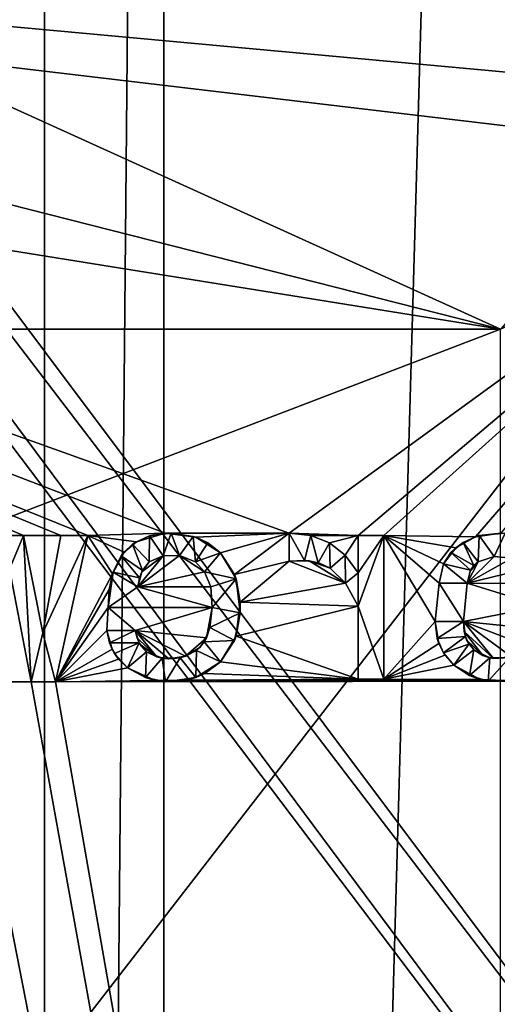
# Model space of a CAD drawing. Extents: x -3 to 104, y -79 to 161.
# Tile 157 of 203: x 61.56 to 66.36, y 80.54 to 90.42. Entities that reach past the tile are written whole.
import ezdxf

# ---------------------------------------------------------------- set-up
doc = ezdxf.new("R2010")
doc.units = 0
doc.header["$MEASUREMENT"] = 0

msp = doc.modelspace()

# ---------------------------------------------------------------- linework, layer by layer
for points in [[(61.810001, 130, -10.3), (58.099998, 0, -10.3), (58.099998, 130, -10.3)], [(61.810001, 0, -10.3), (58.099998, 0, -10.3), (61.810001, 130, -10.3)], [(61.810001, 0, -71.599998), (61.810001, 130, -71.599998), (63.009998, 130, -71.599998)], [(63.009998, 0, -71.599998), (61.810001, 0, -71.599998), (63.009998, 130, -71.599998)], [(61.810001, 130, -71.599998), (61.810001, 0, -10.3), (61.810001, 130, -10.3)], [(61.810001, 0, -71.599998), (61.810001, 0, -10.3), (61.810001, 130, -71.599998)], [(66.720001, 130, -10.3), (63.009998, 0, -10.3), (63.009998, 130, -10.3)], [(66.720001, 0, -10.3), (63.009998, 0, -10.3), (66.720001, 130, -10.3)], [(63.009998, 130, -10.3), (63.009998, 0, -71.599998), (63.009998, 130, -71.599998)], [(63.009998, 0, -10.3), (63.009998, 0, -71.599998), (63.009998, 130, -10.3)], [(80.207298, 83.608299, 18.9), (98.300003, 129.649994, 18.9), (40.9254, 118.957001, 18.9)], [(98.300003, 129.649994, 17.299999), (74.475899, 72.517403, 17.299999), (60.471001, 126.727997, 17.299999)], [(60.471001, 126.727997, 17.299999), (74.475899, 72.517403, 17.299999), (73.696999, 72.517403, 17.299999)], [(60.471001, 126.727997, 17.299999), (73.696999, 72.517403, 17.299999), (72.9953, 72.179497, 17.299999)], [(60.471001, 19.228001, 17.299999), (60.471001, 126.727997, 17.299999), (72.336403, 70.811302, 17.299999)], [(72.336403, 70.811302, 17.299999), (60.471001, 126.727997, 17.299999), (72.509804, 71.570602, 17.299999)], [(72.509804, 71.570602, 17.299999), (60.471001, 126.727997, 17.299999), (72.9953, 72.179497, 17.299999)], [(39.528702, 112.523003), (39.528702, 23.4326), (96.9217, 124.593002)], [(39.528702, 23.4326), (96.9217, 5.4074), (96.9217, 124.593002)], [(5.1713, 6.7213, -72.699997), (95.428703, 123.278999, -72.699997), (5.1713, 123.278999, -72.699997)], [(5.1713, 6.7213, -72.699997), (95.428703, 6.7213, -72.699997), (95.428703, 123.278999, -72.699997)], [(40.428501, 117.757004, 18.9), (80.207298, 83.608299, 18.9), (40.9254, 118.957001, 18.9)], [(39.471001, 116.879997, 18.9), (80.207298, 83.608299, 18.9), (40.428501, 117.757004, 18.9)], [(72.9953, 72.179497, 18.9), (39.471001, 116.879997, 18.9), (38.997101, 116.658997, 18.9)], [(72.9953, 72.179497, 18.9), (80.207298, 83.608299, 18.9), (39.471001, 116.879997, 18.9)], [(72.509804, 71.570602, 18.9), (38.997101, 116.658997, 18.9), (38.492001, 116.524002, 18.9)], [(72.9953, 72.179497, 18.9), (38.997101, 116.658997, 18.9), (72.509804, 71.570602, 18.9)], [(72.509804, 71.570602, 18.9), (38.492001, 116.524002, 18.9), (10.3364, 88.811302, 18.9)], [(39.5867, 94.119301, 66.387604), (72.384598, 94.148697, 65.877502), (66.386398, 87.311302, 66.932404)], [(66.386398, 87.311302, 66.932404), (29.7887, 87.311302, 67.232697), (39.5867, 94.119301, 66.387604)], [(4.5864, 92.311302, 55.700001), (29.7864, 87.311302, 55.700001), (77.586403, 92.311302, 55.700001)], [(9.6776, 90.179497, 54.099998), (8.9759, 90.517403, 54.099998), (77.586403, 92.311302, 54.099998)], [(77.586403, 92.311302, 54.099998), (10.1631, 89.570602, 54.099998), (9.6776, 90.179497, 54.099998)], [(77.586403, 92.311302, 54.099998), (10.3364, 88.811302, 54.099998), (10.1631, 89.570602, 54.099998)], [(72.509804, 71.570602, 54.099998), (10.3364, 88.811302, 54.099998), (77.586403, 92.311302, 54.099998)], [(29.7864, 87.311302, 55.700001), (66.386398, 87.311302, 55.700001), (77.586403, 92.311302, 55.700001)], [(46.114799, 91.762497, -74.699997), (69.485199, 91.762497, -74.699997), (69.538597, 89.607399, -74.699997)], [(46.114799, 91.762497, -74.699997), (69.538597, 89.607399, -74.699997), (69.400002, 89, -74.699997)], [(46.114799, 91.762497, -74.699997), (69.400002, 89, -74.699997), (64.264999, 85.266502, -74.699997)], [(46.114799, 91.762497, -74.699997), (64.264999, 85.266502, -74.699997), (63.0215, 85.2649, -74.699997)], [(46.114799, 91.762497, -74.699997), (63.0215, 85.2649, -74.699997), (62.244202, 85.241096, -74.699997)], [(46.114799, 91.762497, -74.699997), (62.244202, 85.241096, -74.699997), (61.9739, 85.241096, -74.699997)], [(46.114799, 91.762497, -74.699997), (61.9739, 85.241096, -74.699997), (61.600498, 85.241096, -74.699997)], [(46.114799, 91.762497, -74.699997), (61.600498, 85.241096, -74.699997), (61.3176, 85.241096, -74.699997)], [(29.7882, 87.311302, 68.894302), (66.386398, 87.311302, 68.594398), (39.354698, 91.653801, 68.389999)], [(39.354698, 91.653801, 68.389999), (66.386398, 87.311302, 68.594398), (56.8232, 91.6539, 68.246696)], [(56.8232, 91.6539, 68.246696), (66.386398, 87.311302, 68.594398), (74.287201, 91.653999, 67.8256)], [(64.959999, 85.241096, -74.699997), (64.264999, 85.266502, -74.699997), (69.400002, 89, -74.699997)], [(65.216904, 85.241096, -74.699997), (64.959999, 85.241096, -74.699997), (69.400002, 89, -74.699997)], [(66.135498, 85.230103, -74.699997), (65.216904, 85.241096, -74.699997), (69.400002, 89, -74.699997)], [(66.389397, 85.266403, -74.699997), (66.135498, 85.230103, -74.699997), (69.400002, 89, -74.699997)], [(10.1631, 88.052002, 18.9), (72.509804, 71.570602, 18.9), (10.3364, 88.811302, 18.9)], [(72.509804, 71.570602, 54.099998), (10.1631, 88.052002, 54.099998), (10.3364, 88.811302, 54.099998)], [(9.6776, 87.4431, 18.9), (72.336403, 70.811302, 18.9), (10.1631, 88.052002, 18.9)], [(72.336403, 70.811302, 54.099998), (9.6776, 87.4431, 54.099998), (10.1631, 88.052002, 54.099998)], [(72.336403, 70.811302, 18.9), (72.509804, 71.570602, 18.9), (10.1631, 88.052002, 18.9)], [(72.336403, 70.811302, 54.099998), (10.1631, 88.052002, 54.099998), (72.509804, 71.570602, 54.099998)], [(37.971001, 29.478001, 18.9), (72.336403, 70.811302, 18.9), (9.6776, 87.4431, 18.9)], [(72.509804, 70.052002, 54.099998), (9.6776, 87.4431, 54.099998), (72.336403, 70.811302, 54.099998)], [(72.509804, 70.052002, 54.099998), (9.6776, 22.179501, 54.099998), (9.6776, 87.4431, 54.099998)], [(29.7864, 87.311302, 55.700001), (29.7864, 87.311302, 62.700001), (66.386398, 87.311302, 55.700001)], [(66.386398, 87.311302, 55.700001), (29.7864, 87.311302, 62.700001), (66.386398, 87.311302, 62.700001)], [(29.7864, 73.311302, 62.700001), (66.386398, 87.311302, 62.700001), (29.7864, 87.311302, 62.700001)], [(29.7864, 73.311302, 62.700001), (66.386398, 73.311302, 62.700001), (66.386398, 87.311302, 62.700001)], [(29.7882, 87.311302, 68.894302), (29.7887, 87.311302, 67.232697), (66.386398, 87.311302, 68.594398)], [(66.386398, 87.311302, 68.594398), (29.7887, 87.311302, 67.232697), (66.386398, 87.311302, 66.932404)], [(61.3176, 85.241096, -74.699997), (61.600498, 85.241096, -74.699997), (61.3176, 85.241096, -74.5)], [(61.600498, 85.241096, -74.699997), (61.600498, 85.241096, -74.5), (61.3176, 85.241096, -74.5)], [(61.3176, 85.241096, -74.5), (61.600498, 85.241096, -74.5), (61.458801, 84.903503, -74.5)], [(61.6777, 83.774101, -74.5), (61.458801, 84.903503, -74.5), (61.600498, 85.241096, -74.5)], [(61.7939, 84.266098, -74.699997), (61.600498, 85.241096, -74.699997), (61.9739, 85.241096, -74.699997)], [(61.7939, 84.266098, -74.699997), (61.600498, 85.241096, -74.5), (61.600498, 85.241096, -74.699997)], [(61.7939, 84.266098, -74.5), (61.600498, 85.241096, -74.5), (61.7939, 84.266098, -74.699997)], [(61.6777, 83.774101, -74.5), (61.600498, 85.241096, -74.5), (61.7939, 84.266098, -74.5)], [(61.9739, 85.241096, -74.5), (61.7939, 84.266098, -74.699997), (61.9739, 85.241096, -74.699997)], [(61.9739, 85.241096, -74.5), (61.7939, 84.266098, -74.5), (61.7939, 84.266098, -74.699997)], [(61.9739, 85.241096, -74.5), (62.244202, 85.241096, -74.5), (61.7939, 84.266098, -74.5)], [(61.7939, 84.266098, -74.5), (62.244202, 85.241096, -74.5), (61.9221, 83.774101, -74.5)], [(61.9221, 83.774101, -74.699997), (62.244202, 85.241096, -74.699997), (62.493099, 84.856201, -74.699997)], [(61.9221, 83.774101, -74.5), (62.244202, 85.241096, -74.699997), (61.9221, 83.774101, -74.699997)], [(61.9221, 83.774101, -74.5), (62.244202, 85.241096, -74.5), (62.244202, 85.241096, -74.699997)], [(61.9739, 85.241096, -74.699997), (62.244202, 85.241096, -74.699997), (61.9739, 85.241096, -74.5)], [(62.244202, 85.241096, -74.699997), (62.244202, 85.241096, -74.5), (61.9739, 85.241096, -74.5)], [(62.732601, 85.180298, -74.699997), (62.244202, 85.241096, -74.699997), (63.0215, 85.2649, -74.699997)], [(62.609001, 85.076401, -74.699997), (62.244202, 85.241096, -74.699997), (62.732601, 85.180298, -74.699997)], [(62.609001, 85.076401, -74.699997), (62.493099, 84.856201, -74.699997), (62.244202, 85.241096, -74.699997)], [(62.732601, 85.180298, -74.699997), (63.0215, 85.2649, -74.699997), (62.863602, 85.237396, -74.5)], [(62.863602, 85.237396, -74.5), (63.0215, 85.2649, -74.699997), (63.081501, 85.266403, -74.5)], [(62.863602, 85.237396, -74.5), (63.081501, 85.266403, -74.5), (63.0005, 85.039299, -74.5)], [(63.0005, 85.039299, -74.5), (63.081501, 85.266403, -74.5), (63.165901, 85.041199, -74.5)], [(63.328602, 85.224297, -74.699997), (63.0215, 85.2649, -74.699997), (64.264999, 85.266502, -74.699997)], [(63.0215, 85.2649, -74.699997), (63.328602, 85.224297, -74.699997), (63.081501, 85.266403, -74.5)], [(63.081501, 85.266403, -74.5), (63.328602, 85.224297, -74.699997), (63.301498, 85.233101, -74.5)], [(63.081501, 85.266403, -74.5), (63.301498, 85.233101, -74.5), (63.165901, 85.041199, -74.5)], [(63.576099, 85.067398, -74.699997), (63.328602, 85.224297, -74.699997), (64.264999, 85.266502, -74.699997)], [(64.264999, 85.266502, -74.699997), (63.7174, 84.852699, -74.699997), (63.576099, 85.067398, -74.699997)], [(64.264999, 84.983498, -74.699997), (63.7174, 84.852699, -74.699997), (64.264999, 85.266502, -74.699997)], [(64.482399, 85.242401, -74.699997), (64.264999, 85.266502, -74.699997), (64.959999, 85.241096, -74.699997)], [(64.264999, 85.266502, -74.699997), (64.264999, 85.266502, -74.5), (64.264999, 84.983498, -74.699997)], [(64.264999, 84.983498, -74.699997), (64.264999, 85.266502, -74.5), (64.264999, 84.983498, -74.5)], [(64.264999, 85.266502, -74.699997), (64.482399, 85.242401, -74.5), (64.264999, 85.266502, -74.5)], [(64.264999, 85.266502, -74.699997), (64.482399, 85.242401, -74.699997), (64.482399, 85.242401, -74.5)], [(64.264999, 85.266502, -74.5), (64.419403, 84.992996, -74.5), (64.264999, 84.983498, -74.5)], [(64.264999, 85.266502, -74.5), (64.482399, 85.242401, -74.5), (64.419403, 84.992996, -74.5)], [(64.482399, 85.242401, -74.5), (64.556602, 84.969498, -74.5), (64.419403, 84.992996, -74.5)], [(64.670403, 85.169899, -74.699997), (64.482399, 85.242401, -74.699997), (64.959999, 85.241096, -74.699997)], [(64.482399, 85.242401, -74.699997), (64.670403, 85.169899, -74.5), (64.482399, 85.242401, -74.5)], [(64.482399, 85.242401, -74.699997), (64.670403, 85.169899, -74.699997), (64.670403, 85.169899, -74.5)], [(64.482399, 85.242401, -74.5), (64.670403, 85.169899, -74.5), (64.556602, 84.969498, -74.5)], [(64.829697, 85.046402, -74.699997), (64.670403, 85.169899, -74.699997), (64.959999, 85.241096, -74.699997)], [(64.959999, 85.241096, -74.699997), (64.959999, 84.867699, -74.699997), (64.829697, 85.046402, -74.699997)], [(65.216904, 85.241096, -74.699997), (65.216904, 85.241096, -74.5), (64.959999, 85.241096, -74.699997)], [(64.959999, 85.241096, -74.699997), (65.216904, 85.241096, -74.5), (64.959999, 85.241096, -74.5)], [(64.959999, 85.241096, -74.699997), (64.959999, 85.241096, -74.5), (64.959999, 84.867699, -74.699997)], [(64.959999, 84.867699, -74.699997), (64.959999, 85.241096, -74.5), (64.959999, 84.867699, -74.5)], [(65.216904, 85.241096, -74.5), (65.216904, 83.800003, -74.5), (64.959999, 84.533501, -74.5)], [(65.216904, 85.241096, -74.5), (64.959999, 84.533501, -74.5), (64.959999, 84.867699, -74.5)], [(64.959999, 85.241096, -74.5), (65.216904, 85.241096, -74.5), (64.959999, 84.867699, -74.5)], [(65.939003, 85.119698, -74.699997), (65.216904, 85.241096, -74.699997), (66.135498, 85.230103, -74.699997)], [(65.8144, 84.959198, -74.699997), (65.216904, 85.241096, -74.699997), (65.939003, 85.119698, -74.699997)], [(65.770699, 84.765198, -74.699997), (65.216904, 85.241096, -74.699997), (65.8144, 84.959198, -74.699997)], [(65.216904, 83.800003, -74.699997), (65.216904, 85.241096, -74.699997), (65.732101, 84.379097, -74.699997)], [(65.732101, 84.379097, -74.699997), (65.216904, 85.241096, -74.699997), (65.770699, 84.765198, -74.699997)], [(65.216904, 85.241096, -74.5), (65.216904, 85.241096, -74.699997), (65.216904, 83.800003, -74.5)], [(65.216904, 83.800003, -74.5), (65.216904, 85.241096, -74.699997), (65.216904, 83.800003, -74.699997)], [(66.0121, 85.172897, -74.5), (66.135498, 85.230103, -74.699997), (66.174103, 85.2416, -74.5)], [(66.0121, 85.172897, -74.5), (66.174103, 85.2416, -74.5), (66.163399, 84.976898, -74.5)], [(66.135498, 85.230103, -74.699997), (66.389397, 85.266403, -74.699997), (66.174103, 85.2416, -74.5)], [(66.163399, 84.976898, -74.5), (66.174103, 85.2416, -74.5), (66.324402, 85.031799, -74.5)], [(66.174103, 85.2416, -74.5), (66.389397, 85.266403, -74.699997), (66.433601, 85.264503, -74.5)], [(66.174103, 85.2416, -74.5), (66.433601, 85.264503, -74.5), (66.324402, 85.031799, -74.5)], [(66.324402, 85.031799, -74.5), (66.433601, 85.264503, -74.5), (66.502602, 85.015099, -74.5)], [(62.578899, 85.037598, -74.5), (62.609001, 85.076401, -74.699997), (62.693298, 85.154297, -74.5)], [(62.578899, 85.037598, -74.5), (62.693298, 85.154297, -74.5), (62.7948, 84.8927, -74.5)], [(62.609001, 85.076401, -74.699997), (62.732601, 85.180298, -74.699997), (62.693298, 85.154297, -74.5)], [(62.693298, 85.154297, -74.5), (62.732601, 85.180298, -74.699997), (62.863602, 85.237396, -74.5)], [(62.693298, 85.154297, -74.5), (62.863602, 85.237396, -74.5), (62.8619, 84.976898, -74.5)], [(62.7948, 84.8927, -74.5), (62.693298, 85.154297, -74.5), (62.8619, 84.976898, -74.5)], [(62.8619, 84.976898, -74.5), (62.863602, 85.237396, -74.5), (63.0005, 85.039299, -74.5)], [(63.165901, 85.041199, -74.5), (63.301498, 85.233101, -74.5), (63.325199, 84.976898, -74.5)], [(63.301498, 85.233101, -74.5), (63.328602, 85.224297, -74.699997), (63.4496, 85.167503, -74.5)], [(63.301498, 85.233101, -74.5), (63.4496, 85.167503, -74.5), (63.325199, 84.976898, -74.5)], [(63.4496, 85.167503, -74.5), (63.576099, 85.067398, -74.5), (63.325199, 84.976898, -74.5)], [(63.328602, 85.224297, -74.699997), (63.576099, 85.067398, -74.699997), (63.4496, 85.167503, -74.5)], [(63.4496, 85.167503, -74.5), (63.576099, 85.067398, -74.699997), (63.576099, 85.067398, -74.5)], [(64.670403, 85.169899, -74.5), (64.676399, 84.913002, -74.5), (64.556602, 84.969498, -74.5)], [(64.670403, 85.169899, -74.699997), (64.829697, 85.046402, -74.5), (64.670403, 85.169899, -74.5)], [(64.670403, 85.169899, -74.699997), (64.829697, 85.046402, -74.699997), (64.829697, 85.046402, -74.5)], [(64.670403, 85.169899, -74.5), (64.829697, 85.046402, -74.5), (64.676399, 84.913002, -74.5)], [(65.888802, 85.070396, -74.5), (65.939003, 85.119698, -74.699997), (66.0121, 85.172897, -74.5)], [(65.888802, 85.070396, -74.5), (66.0121, 85.172897, -74.5), (66.1203, 84.942001, -74.5)], [(65.939003, 85.119698, -74.699997), (66.135498, 85.230103, -74.699997), (66.0121, 85.172897, -74.5)], [(66.1203, 84.942001, -74.5), (66.0121, 85.172897, -74.5), (66.163399, 84.976898, -74.5)], [(62.493099, 84.856201, -74.699997), (62.609001, 85.076401, -74.699997), (62.578899, 85.037598, -74.5)], [(63.325199, 84.976898, -74.5), (63.576099, 85.067398, -74.5), (63.415298, 84.879097, -74.5)], [(63.415298, 84.879097, -74.5), (63.576099, 85.067398, -74.5), (63.733398, 84.808098, -74.5)], [(63.576099, 85.067398, -74.699997), (63.7174, 84.852699, -74.699997), (63.576099, 85.067398, -74.5)], [(63.576099, 85.067398, -74.5), (63.7174, 84.852699, -74.699997), (63.733398, 84.808098, -74.5)], [(64.676399, 84.913002, -74.5), (64.829697, 85.046402, -74.5), (64.8311, 84.763298, -74.5)], [(64.829697, 85.046402, -74.699997), (64.959999, 84.867699, -74.5), (64.829697, 85.046402, -74.5)], [(64.829697, 85.046402, -74.699997), (64.959999, 84.867699, -74.699997), (64.959999, 84.867699, -74.5)], [(64.829697, 85.046402, -74.5), (64.959999, 84.867699, -74.5), (64.8311, 84.763298, -74.5)], [(65.8144, 84.959198, -74.699997), (65.939003, 85.119698, -74.699997), (65.888802, 85.070396, -74.5)], [(65.8144, 84.959198, -74.5), (65.8144, 84.959198, -74.699997), (65.888802, 85.070396, -74.5)], [(65.888802, 85.070396, -74.5), (66.0877, 84.894997, -74.5), (65.8144, 84.959198, -74.5)], [(65.888802, 85.070396, -74.5), (66.1203, 84.942001, -74.5), (66.0877, 84.894997, -74.5)], [(62.4991, 84.875198, -74.5), (62.493099, 84.856201, -74.699997), (62.578899, 85.037598, -74.5)], [(62.4991, 84.875198, -74.5), (62.578899, 85.037598, -74.5), (62.765499, 84.8181, -74.5)], [(62.578899, 85.037598, -74.5), (62.7948, 84.8927, -74.5), (62.765499, 84.8181, -74.5)], [(63.165901, 85.041199, -74.699997), (62.746101, 84.726601, -74.699997), (63.0005, 85.039299, -74.699997)], [(63.415298, 84.879097, -74.699997), (62.746101, 84.726601, -74.699997), (63.165901, 85.041199, -74.699997)], [(63.0005, 85.039299, -74.699997), (62.746101, 84.726601, -74.699997), (62.7882, 84.879097, -74.699997)], [(63.0005, 85.039299, -74.699997), (62.7882, 84.879097, -74.699997), (62.8619, 84.976898, -74.699997)], [(62.8619, 84.976898, -74.699997), (62.7882, 84.879097, -74.699997), (62.7948, 84.8927, -74.5)], [(62.8619, 84.976898, -74.5), (62.8619, 84.976898, -74.699997), (62.7948, 84.8927, -74.5)], [(63.0005, 85.039299, -74.5), (62.8619, 84.976898, -74.699997), (62.8619, 84.976898, -74.5)], [(63.0005, 85.039299, -74.699997), (62.8619, 84.976898, -74.699997), (63.0005, 85.039299, -74.5)], [(63.165901, 85.041199, -74.5), (63.0005, 85.039299, -74.699997), (63.0005, 85.039299, -74.5)], [(63.165901, 85.041199, -74.699997), (63.0005, 85.039299, -74.699997), (63.165901, 85.041199, -74.5)], [(63.415298, 84.879097, -74.699997), (63.165901, 85.041199, -74.699997), (63.325199, 84.976898, -74.699997)], [(63.325199, 84.976898, -74.5), (63.325199, 84.976898, -74.699997), (63.165901, 85.041199, -74.5)], [(63.325199, 84.976898, -74.699997), (63.165901, 85.041199, -74.699997), (63.165901, 85.041199, -74.5)], [(63.415298, 84.879097, -74.5), (63.325199, 84.976898, -74.699997), (63.325199, 84.976898, -74.5)], [(63.415298, 84.879097, -74.699997), (63.325199, 84.976898, -74.699997), (63.415298, 84.879097, -74.5)], [(64.264999, 84.983498, -74.699997), (63.774502, 84.572403, -74.699997), (63.7174, 84.852699, -74.699997)], [(64.8311, 84.763298, -74.699997), (63.774502, 84.572403, -74.699997), (64.264999, 84.983498, -74.699997)], [(64.419403, 84.992996, -74.5), (64.264999, 84.983498, -74.699997), (64.264999, 84.983498, -74.5)], [(64.467102, 84.9888, -74.699997), (64.264999, 84.983498, -74.699997), (64.419403, 84.992996, -74.5)], [(64.8311, 84.763298, -74.699997), (64.264999, 84.983498, -74.699997), (64.467102, 84.9888, -74.699997)], [(64.556602, 84.969498, -74.5), (64.467102, 84.9888, -74.699997), (64.419403, 84.992996, -74.5)], [(64.8311, 84.763298, -74.699997), (64.467102, 84.9888, -74.699997), (64.676399, 84.913002, -74.699997)], [(64.676399, 84.913002, -74.699997), (64.467102, 84.9888, -74.699997), (64.577797, 84.962303, -74.699997)], [(64.577797, 84.962303, -74.699997), (64.467102, 84.9888, -74.699997), (64.556602, 84.969498, -74.5)], [(64.676399, 84.913002, -74.5), (64.577797, 84.962303, -74.699997), (64.556602, 84.969498, -74.5)], [(64.676399, 84.913002, -74.699997), (64.577797, 84.962303, -74.699997), (64.676399, 84.913002, -74.5)], [(65.770699, 84.765198, -74.699997), (65.8144, 84.959198, -74.5), (65.770699, 84.765198, -74.5)], [(65.770699, 84.765198, -74.699997), (65.8144, 84.959198, -74.699997), (65.8144, 84.959198, -74.5)], [(65.8144, 84.959198, -74.5), (66.053596, 84.765198, -74.5), (65.770699, 84.765198, -74.5)], [(65.8144, 84.959198, -74.5), (66.0877, 84.894997, -74.5), (66.053596, 84.765198, -74.5)], [(66.324402, 85.031799, -74.699997), (66.053596, 84.765198, -74.699997), (66.163399, 84.976898, -74.699997)], [(66.502602, 85.015099, -74.699997), (66.053596, 84.765198, -74.699997), (66.324402, 85.031799, -74.699997)], [(66.671303, 84.913002, -74.699997), (66.053596, 84.765198, -74.699997), (66.502602, 85.015099, -74.699997)], [(66.163399, 84.976898, -74.699997), (66.053596, 84.765198, -74.699997), (66.081902, 84.883003, -74.699997)], [(66.163399, 84.976898, -74.699997), (66.081902, 84.883003, -74.699997), (66.116203, 84.937302, -74.699997)], [(66.163399, 84.976898, -74.699997), (66.116203, 84.937302, -74.699997), (66.1203, 84.942001, -74.5)], [(66.163399, 84.976898, -74.5), (66.163399, 84.976898, -74.699997), (66.1203, 84.942001, -74.5)], [(66.324402, 85.031799, -74.5), (66.163399, 84.976898, -74.699997), (66.163399, 84.976898, -74.5)], [(66.324402, 85.031799, -74.699997), (66.163399, 84.976898, -74.699997), (66.324402, 85.031799, -74.5)], [(66.502602, 85.015099, -74.5), (66.502602, 85.015099, -74.699997), (66.324402, 85.031799, -74.5)], [(66.502602, 85.015099, -74.699997), (66.324402, 85.031799, -74.699997), (66.324402, 85.031799, -74.5)], [(61.458801, 84.903503, -74.699997), (61.6777, 83.774101, -74.699997), (61.240398, 83.774101, -74.699997)], [(61.458801, 84.903503, -74.699997), (61.6777, 83.774101, -74.5), (61.6777, 83.774101, -74.699997)], [(61.458801, 84.903503, -74.5), (61.6777, 83.774101, -74.5), (61.458801, 84.903503, -74.699997)], [(61.9221, 83.774101, -74.699997), (62.493099, 84.856201, -74.699997), (62.4608, 84.702003, -74.699997)], [(62.449902, 84.520302, -74.5), (62.4608, 84.702003, -74.699997), (62.4991, 84.875198, -74.5)], [(62.4991, 84.875198, -74.5), (62.746101, 84.726601, -74.5), (62.449902, 84.520302, -74.5)], [(62.4608, 84.702003, -74.699997), (62.493099, 84.856201, -74.699997), (62.4991, 84.875198, -74.5)], [(62.4991, 84.875198, -74.5), (62.765499, 84.8181, -74.5), (62.746101, 84.726601, -74.5)], [(62.7882, 84.879097, -74.699997), (62.746101, 84.726601, -74.699997), (62.765499, 84.8181, -74.5)], [(63.479599, 84.726601, -74.699997), (62.746101, 84.726601, -74.699997), (63.415298, 84.879097, -74.699997)], [(62.7948, 84.8927, -74.5), (62.7882, 84.879097, -74.699997), (62.765499, 84.8181, -74.5)], [(63.415298, 84.879097, -74.5), (63.733398, 84.808098, -74.5), (63.479599, 84.726601, -74.5)], [(63.479599, 84.726601, -74.5), (63.479599, 84.726601, -74.699997), (63.415298, 84.879097, -74.5)], [(63.479599, 84.726601, -74.699997), (63.415298, 84.879097, -74.699997), (63.415298, 84.879097, -74.5)], [(63.7174, 84.852699, -74.699997), (63.774502, 84.572403, -74.699997), (63.733398, 84.808098, -74.5)], [(64.8311, 84.763298, -74.5), (64.676399, 84.913002, -74.699997), (64.676399, 84.913002, -74.5)], [(64.8311, 84.763298, -74.699997), (64.676399, 84.913002, -74.699997), (64.8311, 84.763298, -74.5)], [(64.8311, 84.763298, -74.5), (64.959999, 84.867699, -74.5), (64.959999, 84.533501, -74.5)], [(66.766403, 84.7593, -74.699997), (66.053596, 84.765198, -74.699997), (66.671303, 84.913002, -74.699997)], [(66.0877, 84.894997, -74.5), (66.081902, 84.883003, -74.699997), (66.053596, 84.765198, -74.5)], [(66.081902, 84.883003, -74.699997), (66.053596, 84.765198, -74.699997), (66.053596, 84.765198, -74.5)], [(66.116203, 84.937302, -74.699997), (66.081902, 84.883003, -74.699997), (66.0877, 84.894997, -74.5)], [(66.1203, 84.942001, -74.5), (66.116203, 84.937302, -74.699997), (66.0877, 84.894997, -74.5)], [(62.765499, 84.8181, -74.5), (62.746101, 84.726601, -74.699997), (62.746101, 84.726601, -74.5)], [(63.479599, 84.726601, -74.5), (63.733398, 84.808098, -74.5), (63.492298, 84.520302, -74.5)], [(63.492298, 84.520302, -74.5), (63.733398, 84.808098, -74.5), (63.774502, 84.468102, -74.5)], [(63.733398, 84.808098, -74.5), (63.774502, 84.572403, -74.699997), (63.774502, 84.468102, -74.5)], [(64.959999, 84.533501, -74.699997), (63.774502, 84.572403, -74.699997), (64.8311, 84.763298, -74.699997)], [(64.959999, 84.533501, -74.699997), (64.8311, 84.763298, -74.5), (64.959999, 84.533501, -74.5)], [(64.959999, 84.533501, -74.699997), (64.8311, 84.763298, -74.699997), (64.8311, 84.763298, -74.5)], [(66.014999, 84.379097, -74.699997), (65.732101, 84.379097, -74.699997), (65.770699, 84.765198, -74.699997)], [(66.053596, 84.765198, -74.699997), (66.014999, 84.379097, -74.699997), (65.770699, 84.765198, -74.699997)], [(66.053596, 84.765198, -74.5), (66.053596, 84.765198, -74.699997), (65.770699, 84.765198, -74.5)], [(65.770699, 84.765198, -74.5), (66.053596, 84.765198, -74.699997), (65.770699, 84.765198, -74.699997)], [(66.800301, 84.534203, -74.699997), (66.014999, 84.379097, -74.699997), (66.053596, 84.765198, -74.699997)], [(66.800301, 84.534203, -74.699997), (66.053596, 84.765198, -74.699997), (66.766403, 84.7593, -74.699997)], [(61.9221, 83.774101, -74.699997), (62.4608, 84.702003, -74.699997), (62.449902, 84.520302, -74.699997)], [(63.492298, 84.520302, -74.5), (62.449902, 84.520302, -74.5), (62.746101, 84.726601, -74.5)], [(62.449902, 84.520302, -74.699997), (62.4608, 84.702003, -74.699997), (62.449902, 84.520302, -74.5)], [(62.746101, 84.726601, -74.5), (63.479599, 84.726601, -74.5), (63.492298, 84.520302, -74.5)], [(63.479599, 84.726601, -74.699997), (63.479599, 84.726601, -74.5), (62.746101, 84.726601, -74.699997)], [(62.746101, 84.726601, -74.699997), (63.479599, 84.726601, -74.5), (62.746101, 84.726601, -74.5)], [(64.959999, 84.533501, -74.699997), (63.733398, 84.232498, -74.699997), (63.774502, 84.572403, -74.699997)], [(63.774502, 84.572403, -74.699997), (63.733398, 84.232498, -74.699997), (63.774502, 84.468102, -74.5)], [(61.9221, 83.774101, -74.699997), (62.449902, 84.520302, -74.699997), (62.437199, 84.288597, -74.699997)], [(62.7201, 84.288597, -74.699997), (62.437199, 84.288597, -74.699997), (62.449902, 84.520302, -74.699997)], [(62.449902, 84.520302, -74.699997), (63.492298, 84.520302, -74.699997), (62.7201, 84.288597, -74.699997)], [(63.492298, 84.520302, -74.5), (63.492298, 84.520302, -74.699997), (62.449902, 84.520302, -74.5)], [(62.449902, 84.520302, -74.5), (63.492298, 84.520302, -74.699997), (62.449902, 84.520302, -74.699997)], [(63.435299, 84.215897, -74.699997), (62.7201, 84.288597, -74.699997), (63.492298, 84.520302, -74.699997)], [(63.435299, 84.215897, -74.699997), (63.492298, 84.520302, -74.699997), (63.471699, 84.320396, -74.5)], [(63.471699, 84.320396, -74.5), (63.492298, 84.520302, -74.699997), (63.492298, 84.520302, -74.5)], [(63.492298, 84.520302, -74.5), (63.774502, 84.468102, -74.5), (63.471699, 84.320396, -74.5)], [(63.471699, 84.320396, -74.5), (63.774502, 84.468102, -74.5), (63.7174, 84.187897, -74.5)], [(63.774502, 84.468102, -74.5), (63.733398, 84.232498, -74.699997), (63.7174, 84.187897, -74.5)], [(64.959999, 83.800003, -74.699997), (63.733398, 84.232498, -74.699997), (64.959999, 84.533501, -74.699997)], [(64.959999, 84.533501, -74.699997), (64.959999, 84.533501, -74.5), (64.959999, 83.800003, -74.699997)], [(64.959999, 83.800003, -74.699997), (64.959999, 84.533501, -74.5), (64.959999, 83.800003, -74.5)], [(64.959999, 84.533501, -74.5), (65.216904, 83.800003, -74.5), (64.959999, 83.800003, -74.5)], [(66.773399, 84.304298, -74.699997), (66.014999, 84.379097, -74.699997), (66.800301, 84.534203, -74.699997)], [(65.768898, 84.158997, -74.699997), (65.216904, 83.800003, -74.699997), (65.732101, 84.379097, -74.699997)], [(66.014999, 84.379097, -74.699997), (66.014999, 84.379097, -74.5), (65.732101, 84.379097, -74.699997)], [(65.732101, 84.379097, -74.699997), (66.014999, 84.379097, -74.5), (65.732101, 84.379097, -74.5)], [(65.7528, 84.210197, -74.5), (65.732101, 84.379097, -74.699997), (65.732101, 84.379097, -74.5)], [(65.768898, 84.158997, -74.699997), (65.732101, 84.379097, -74.699997), (65.7528, 84.210197, -74.5)], [(65.732101, 84.379097, -74.5), (66.014999, 84.379097, -74.5), (65.7528, 84.210197, -74.5)], [(65.7528, 84.210197, -74.5), (66.014999, 84.379097, -74.5), (66.0354, 84.2276, -74.5)], [(66.497597, 84.024498, -74.699997), (66.014999, 84.379097, -74.699997), (66.671303, 84.128197, -74.699997)], [(66.671303, 84.128197, -74.699997), (66.014999, 84.379097, -74.699997), (66.773399, 84.304298, -74.699997)], [(66.497597, 84.024498, -74.699997), (66.317902, 84.008797, -74.699997), (66.014999, 84.379097, -74.699997)], [(66.317902, 84.008797, -74.699997), (66.023003, 84.279602, -74.699997), (66.014999, 84.379097, -74.699997)], [(66.014999, 84.379097, -74.699997), (66.023003, 84.279602, -74.699997), (66.014999, 84.379097, -74.5)], [(66.014999, 84.379097, -74.5), (66.023003, 84.279602, -74.699997), (66.0354, 84.2276, -74.5)], [(61.6777, 83.774101, -74.5), (61.7939, 84.266098, -74.5), (61.9221, 83.774101, -74.5)], [(61.9221, 83.774101, -74.699997), (62.437199, 84.288597, -74.699997), (62.4907, 84.100601, -74.699997)], [(62.7201, 84.288597, -74.699997), (62.7201, 84.288597, -74.5), (62.437199, 84.288597, -74.699997)], [(62.437199, 84.288597, -74.699997), (62.7201, 84.288597, -74.5), (62.437199, 84.288597, -74.5)], [(62.4636, 84.166901, -74.5), (62.437199, 84.288597, -74.699997), (62.437199, 84.288597, -74.5)], [(62.4907, 84.100601, -74.699997), (62.437199, 84.288597, -74.699997), (62.4636, 84.166901, -74.5)], [(62.437199, 84.288597, -74.5), (62.7201, 84.288597, -74.5), (62.4636, 84.166901, -74.5)], [(62.4636, 84.166901, -74.5), (62.7201, 84.288597, -74.5), (62.762199, 84.164803, -74.5)], [(63.059502, 84.005798, -74.699997), (62.7201, 84.288597, -74.699997), (63.225601, 84.030701, -74.699997)], [(63.225601, 84.030701, -74.699997), (62.7201, 84.288597, -74.699997), (63.435299, 84.215897, -74.699997)], [(63.059502, 84.005798, -74.699997), (62.938202, 84.024696, -74.699997), (62.7201, 84.288597, -74.699997)], [(62.938202, 84.024696, -74.699997), (62.739601, 84.2155, -74.699997), (62.7201, 84.288597, -74.699997)], [(62.7201, 84.288597, -74.699997), (62.739601, 84.2155, -74.699997), (62.7201, 84.288597, -74.5)], [(62.7201, 84.288597, -74.5), (62.739601, 84.2155, -74.699997), (62.762199, 84.164803, -74.5)], [(63.411999, 84.174202, -74.5), (63.435299, 84.215897, -74.699997), (63.471699, 84.320396, -74.5)], [(63.471699, 84.320396, -74.5), (63.7174, 84.187897, -74.5), (63.411999, 84.174202, -74.5)], [(66.317902, 84.008797, -74.699997), (66.209099, 84.038696, -74.699997), (66.023003, 84.279602, -74.699997)], [(66.209099, 84.038696, -74.699997), (66.046799, 84.196098, -74.699997), (66.023003, 84.279602, -74.699997)], [(66.023003, 84.279602, -74.699997), (66.046799, 84.196098, -74.699997), (66.0354, 84.2276, -74.5)], [(62.5135, 84.059196, -74.5), (62.4907, 84.100601, -74.699997), (62.4636, 84.166901, -74.5)], [(62.4636, 84.166901, -74.5), (62.762199, 84.164803, -74.5), (62.5135, 84.059196, -74.5)], [(62.5135, 84.059196, -74.5), (62.762199, 84.164803, -74.5), (62.642899, 83.915802, -74.5)], [(62.642899, 83.915802, -74.5), (62.762199, 84.164803, -74.5), (62.835999, 84.076302, -74.5)], [(62.938202, 84.024696, -74.699997), (62.768799, 84.153198, -74.699997), (62.739601, 84.2155, -74.699997)], [(62.739601, 84.2155, -74.699997), (62.768799, 84.153198, -74.699997), (62.762199, 84.164803, -74.5)], [(62.762199, 84.164803, -74.5), (62.768799, 84.153198, -74.699997), (62.835999, 84.076302, -74.5)], [(62.938202, 84.024696, -74.699997), (62.835999, 84.076302, -74.699997), (62.768799, 84.153198, -74.699997)], [(62.768799, 84.153198, -74.699997), (62.835999, 84.076302, -74.699997), (62.835999, 84.076302, -74.5)], [(63.368099, 84.119102, -74.699997), (63.225601, 84.030701, -74.699997), (63.435299, 84.215897, -74.699997)], [(63.335499, 84.089897, -74.5), (63.368099, 84.119102, -74.699997), (63.411999, 84.174202, -74.5)], [(63.335499, 84.089897, -74.5), (63.411999, 84.174202, -74.5), (63.576099, 83.973701, -74.5)], [(63.368099, 84.119102, -74.699997), (63.435299, 84.215897, -74.699997), (63.411999, 84.174202, -74.5)], [(63.411999, 84.174202, -74.5), (63.7174, 84.187897, -74.5), (63.576099, 83.973701, -74.5)], [(64.959999, 83.800003, -74.699997), (63.576099, 83.973701, -74.699997), (63.733398, 84.232498, -74.699997)], [(63.733398, 84.232498, -74.699997), (63.576099, 83.973701, -74.699997), (63.7174, 84.187897, -74.5)], [(63.7174, 84.187897, -74.5), (63.576099, 83.973701, -74.699997), (63.576099, 83.973701, -74.5)], [(65.8293, 84.042099, -74.699997), (65.216904, 83.800003, -74.699997), (65.768898, 84.158997, -74.699997)], [(65.7528, 84.210197, -74.5), (66.0354, 84.2276, -74.5), (65.814903, 84.064201, -74.5)], [(65.814903, 84.064201, -74.5), (65.768898, 84.158997, -74.699997), (65.7528, 84.210197, -74.5)], [(65.8293, 84.042099, -74.699997), (65.768898, 84.158997, -74.699997), (65.814903, 84.064201, -74.5)], [(65.814903, 84.064201, -74.5), (66.0354, 84.2276, -74.5), (66.068802, 84.153702, -74.5)], [(65.814903, 84.064201, -74.5), (66.068802, 84.153702, -74.5), (65.918503, 83.9412, -74.5)], [(65.918503, 83.9412, -74.5), (66.068802, 84.153702, -74.5), (66.118202, 84.095596, -74.5)], [(66.0354, 84.2276, -74.5), (66.046799, 84.196098, -74.699997), (66.068802, 84.153702, -74.5)], [(66.209099, 84.038696, -74.699997), (66.118202, 84.095596, -74.699997), (66.046799, 84.196098, -74.699997)], [(66.046799, 84.196098, -74.699997), (66.118202, 84.095596, -74.699997), (66.068802, 84.153702, -74.5)], [(66.068802, 84.153702, -74.5), (66.118202, 84.095596, -74.699997), (66.118202, 84.095596, -74.5)], [(62.554901, 84.001198, -74.699997), (61.9221, 83.774101, -74.699997), (62.4907, 84.100601, -74.699997)], [(62.554901, 84.001198, -74.699997), (62.4907, 84.100601, -74.699997), (62.5135, 84.059196, -74.5)], [(62.642899, 83.915802, -74.5), (62.554901, 84.001198, -74.699997), (62.5135, 84.059196, -74.5)], [(62.642899, 83.915802, -74.5), (62.835999, 84.076302, -74.5), (62.822899, 83.816704, -74.5)], [(62.835999, 84.076302, -74.5), (62.990501, 84.012398, -74.5), (62.822899, 83.816704, -74.5)], [(62.835999, 84.076302, -74.699997), (62.938202, 84.024696, -74.699997), (62.835999, 84.076302, -74.5)], [(62.835999, 84.076302, -74.5), (62.938202, 84.024696, -74.699997), (62.990501, 84.012398, -74.5)], [(63.170799, 84.015701, -74.5), (63.225601, 84.030701, -74.699997), (63.335499, 84.089897, -74.5)], [(63.170799, 84.015701, -74.5), (63.335499, 84.089897, -74.5), (63.3302, 83.816803, -74.5)], [(63.225601, 84.030701, -74.699997), (63.368099, 84.119102, -74.699997), (63.335499, 84.089897, -74.5)], [(63.335499, 84.089897, -74.5), (63.576099, 83.973701, -74.5), (63.3302, 83.816803, -74.5)], [(65.918503, 83.9412, -74.5), (65.8293, 84.042099, -74.699997), (65.814903, 84.064201, -74.5)], [(65.918503, 83.9412, -74.5), (66.118202, 84.095596, -74.5), (66.077698, 83.837303, -74.5)], [(66.118202, 84.095596, -74.5), (66.280197, 84.015503, -74.5), (66.077698, 83.837303, -74.5)], [(66.118202, 84.095596, -74.699997), (66.209099, 84.038696, -74.699997), (66.118202, 84.095596, -74.5)], [(66.118202, 84.095596, -74.5), (66.209099, 84.038696, -74.699997), (66.280197, 84.015503, -74.5)], [(62.642899, 83.915802, -74.699997), (61.9221, 83.774101, -74.699997), (62.554901, 84.001198, -74.699997)], [(62.642899, 83.915802, -74.699997), (62.554901, 84.001198, -74.699997), (62.642899, 83.915802, -74.5)], [(62.822899, 83.816704, -74.5), (62.990501, 84.012398, -74.5), (63.0247, 83.775597, -74.5)], [(62.938202, 84.024696, -74.699997), (63.059502, 84.005798, -74.699997), (62.990501, 84.012398, -74.5)], [(62.990501, 84.012398, -74.5), (63.059502, 84.005798, -74.699997), (63.170799, 84.015701, -74.5)], [(62.990501, 84.012398, -74.5), (63.170799, 84.015701, -74.5), (63.0247, 83.775597, -74.5)], [(63.0247, 83.775597, -74.5), (63.170799, 84.015701, -74.5), (63.3302, 83.816803, -74.5)], [(63.059502, 84.005798, -74.699997), (63.225601, 84.030701, -74.699997), (63.170799, 84.015701, -74.5)], [(63.576099, 83.973701, -74.5), (63.420101, 83.8564, -74.699997), (63.3302, 83.816803, -74.5)], [(64.959999, 83.800003, -74.699997), (63.420101, 83.8564, -74.699997), (63.576099, 83.973701, -74.699997)], [(63.576099, 83.973701, -74.699997), (63.420101, 83.8564, -74.699997), (63.576099, 83.973701, -74.5)], [(65.918503, 83.9412, -74.699997), (65.216904, 83.800003, -74.699997), (65.8293, 84.042099, -74.699997)], [(65.918503, 83.9412, -74.699997), (65.8293, 84.042099, -74.699997), (65.918503, 83.9412, -74.5)], [(66.077698, 83.837303, -74.5), (66.280197, 84.015503, -74.5), (66.262703, 83.782097, -74.5)], [(66.209099, 84.038696, -74.699997), (66.317902, 84.008797, -74.699997), (66.280197, 84.015503, -74.5)], [(66.262703, 83.782097, -74.5), (66.477402, 84.018799, -74.5), (66.544998, 83.794403, -74.5)], [(66.280197, 84.015503, -74.5), (66.477402, 84.018799, -74.5), (66.262703, 83.782097, -74.5)], [(66.280197, 84.015503, -74.5), (66.317902, 84.008797, -74.699997), (66.477402, 84.018799, -74.5)], [(66.317902, 84.008797, -74.699997), (66.497597, 84.024498, -74.699997), (66.477402, 84.018799, -74.5)], [(62.922001, 83.789101, -74.699997), (61.9221, 83.774101, -74.699997), (62.642899, 83.915802, -74.699997)], [(62.822899, 83.816704, -74.5), (62.642899, 83.915802, -74.699997), (62.642899, 83.915802, -74.5)], [(62.922001, 83.789101, -74.699997), (62.642899, 83.915802, -74.699997), (62.822899, 83.816704, -74.5)], [(66.182503, 83.799202, -74.699997), (65.216904, 83.800003, -74.699997), (65.918503, 83.9412, -74.699997)], [(66.077698, 83.837303, -74.5), (65.918503, 83.9412, -74.699997), (65.918503, 83.9412, -74.5)], [(66.182503, 83.799202, -74.699997), (65.918503, 83.9412, -74.699997), (66.077698, 83.837303, -74.5)], [(53.037399, 83.789101, -74.699997), (69.927101, 38.094601, -74.699997), (45.672901, 38.094601, -74.699997)], [(60.995499, 83.774101, -74.699997), (69.927101, 38.094601, -74.699997), (53.037399, 83.789101, -74.699997)], [(61.6777, 83.774101, -74.699997), (69.927101, 38.094601, -74.699997), (60.995499, 83.774101, -74.699997)], [(61.9221, 83.774101, -74.699997), (69.927101, 38.094601, -74.699997), (61.6777, 83.774101, -74.699997)], [(61.9221, 83.774101, -74.5), (61.9221, 83.774101, -74.699997), (61.6777, 83.774101, -74.5)], [(61.6777, 83.774101, -74.5), (61.9221, 83.774101, -74.699997), (61.6777, 83.774101, -74.699997)], [(66.492599, 83.783798, -74.699997), (61.9221, 83.774101, -74.699997), (62.922001, 83.789101, -74.699997)], [(67.884399, 83.780998, -74.699997), (61.9221, 83.774101, -74.699997), (66.492599, 83.783798, -74.699997)], [(67.884399, 83.780998, -74.699997), (69.927101, 38.094601, -74.699997), (61.9221, 83.774101, -74.699997)], [(63.0247, 83.775597, -74.5), (62.922001, 83.789101, -74.699997), (62.822899, 83.816704, -74.5)], [(66.492599, 83.783798, -74.699997), (62.922001, 83.789101, -74.699997), (63.232101, 83.789803, -74.699997)], [(63.232101, 83.789803, -74.699997), (62.922001, 83.789101, -74.699997), (63.0247, 83.775597, -74.5)], [(63.232101, 83.789803, -74.699997), (63.0247, 83.775597, -74.5), (63.3302, 83.816803, -74.5)], [(64.959999, 83.800003, -74.699997), (63.232101, 83.789803, -74.699997), (63.420101, 83.8564, -74.699997)], [(63.420101, 83.8564, -74.699997), (63.232101, 83.789803, -74.699997), (63.3302, 83.816803, -74.5)], [(66.492599, 83.783798, -74.699997), (63.232101, 83.789803, -74.699997), (64.959999, 83.800003, -74.699997)], [(66.492599, 83.783798, -74.699997), (64.959999, 83.800003, -74.699997), (65.216904, 83.800003, -74.699997)], [(65.216904, 83.800003, -74.5), (65.216904, 83.800003, -74.699997), (64.959999, 83.800003, -74.5)], [(64.959999, 83.800003, -74.5), (65.216904, 83.800003, -74.699997), (64.959999, 83.800003, -74.699997)], [(66.492599, 83.783798, -74.699997), (65.216904, 83.800003, -74.699997), (66.182503, 83.799202, -74.699997)], [(66.262703, 83.782097, -74.5), (66.182503, 83.799202, -74.699997), (66.077698, 83.837303, -74.5)], [(66.492599, 83.783798, -74.699997), (66.182503, 83.799202, -74.699997), (66.262703, 83.782097, -74.5)], [(66.492599, 83.783798, -74.699997), (66.262703, 83.782097, -74.5), (66.544998, 83.794403, -74.5)]]:
    msp.add_3dface(points)

doc.saveas('drawing.dxf')
